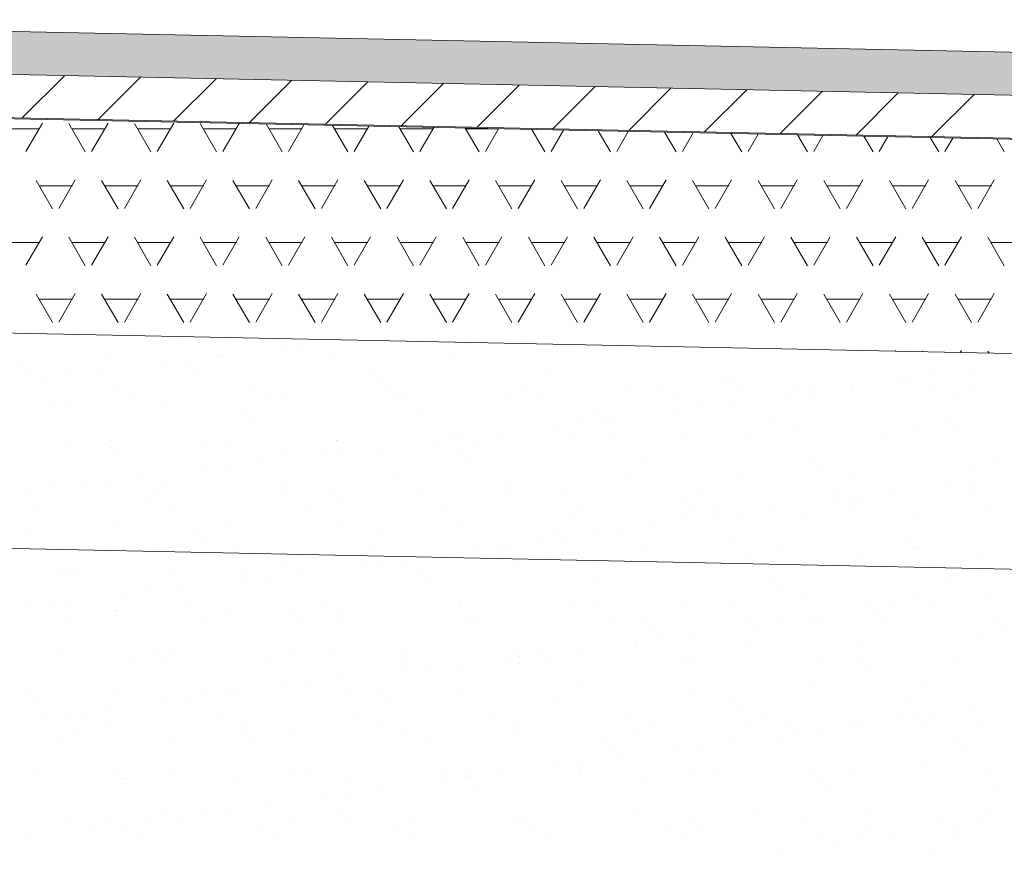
# Model space of a CAD drawing. Header units: metres. Extents: x 561538 to 562530, y 6580867 to 6581188.
# Tile 64 of 78: x 562507.996 to 562509.139, y 6580883.505 to 6580884.47. Entities that reach past the tile are written whole.
import ezdxf

# ---------------------------------------------------------------- set-up
doc = ezdxf.new("R2010")
doc.units = ezdxf.units.M
doc.layers.add('KLM_hatch-soidutee-asfalt-tyyp2', color=253, linetype='Continuous', lineweight=9)
doc.layers.add('KLM_lõige', color=7, linetype='Continuous', lineweight=9)

msp = doc.modelspace()

# ---------------------------------------------------------------- hatches: boundary and pattern name
at = {"layer": 'KLM_hatch-soidutee-asfalt-tyyp2'}
msp.add_hatch(color=253, dxfattribs=at).paths.add_polyline_path([(562507.3211, 6580884.4705), (562507.3211, 6580884.4205), (562513.4211, 6580884.2948), (562513.4211, 6580884.3448)])

# ---------------------------------------------------------------- linework, layer by layer
at = {"layer": 'KLM_hatch-soidutee-asfalt-tyyp2', "color": 253}
for p, q in [((562513.4211, 6580884.3448), (562507.3211, 6580884.4705)), ((562507.3211, 6580884.4205), (562513.4211, 6580884.2948)), ((562513.4201, 6580884.2948), (562507.3211, 6580884.4205)), ((562507.9989, 6580884.3565), (562508.0479, 6580884.4055)), ((562508.0869, 6580884.3547), (562508.1359, 6580884.4037)), ((562508.1748, 6580884.3529), (562508.2238, 6580884.4019)), ((562508.2628, 6580884.3511), (562508.3118, 6580884.4001)), ((562508.3508, 6580884.3492), (562508.3998, 6580884.3982)), ((562508.4388, 6580884.3474), (562508.4878, 6580884.3964)), ((562508.5268, 6580884.3456), (562508.5758, 6580884.3946)), ((562508.6148, 6580884.3438), (562508.6638, 6580884.3928)), ((562508.7028, 6580884.342), (562508.7518, 6580884.391)), ((562508.7908, 6580884.3402), (562508.8398, 6580884.3892)), ((562508.8788, 6580884.3384), (562508.9278, 6580884.3874)), ((562508.9667, 6580884.3365), (562509.0157, 6580884.3855)), ((562509.0547, 6580884.3347), (562509.1037, 6580884.3837)), ((562507.3211, 6580884.3705), (562513.4191, 6580884.2448))]:
    msp.add_line(p, q, dxfattribs=at)
at = {"layer": 'KLM_lõige'}
for p, q in [((562507.3211, 6580884.4705), (562513.4211, 6580884.3448)), ((562507.3201, 6580884.4205), (562513.4201, 6580884.2948)), ((562507.319, 6580884.3705), (562513.4191, 6580884.2448)), ((562507.5065, 6580884.1166), (562513.4139, 6580883.9949)), ((562513.4212, 6580883.9947), (562507.5065, 6580884.1166)), ((562508.3662, 6580884.0983), (562508.3662, 6580884.0983)), ((562508.2984, 6580884.0894), (562508.2984, 6580884.0894)), ((562508.3249, 6580884.0929), (562508.3249, 6580884.0929)), ((562508.4981, 6580884.0847), (562508.4981, 6580884.0847)), ((562508.6311, 6580884.0864), (562508.6311, 6580884.0864)), ((562508.761, 6580884.0858), (562508.761, 6580884.0858)), ((562508.098, 6580884.0787), (562508.098, 6580884.0787)), ((562508.1617, 6580884.0714), (562508.1617, 6580884.0714)), ((562508.1881, 6580884.0749), (562508.1881, 6580884.0749)), ((562508.2294, 6580884.0803), (562508.2294, 6580884.0803)), ((562508.2309, 6580884.0804), (562508.2309, 6580884.0804)), ((562508.3609, 6580884.0798), (562508.3609, 6580884.0798)), ((562507.9966, 6580884.0689), (562507.9966, 6580884.0689)), ((562508.0059, 6580884.0603), (562508.0059, 6580884.0603)), ((562508.0927, 6580884.0623), (562508.0927, 6580884.0623)), ((562508.2028, 6580884.0644), (562508.2028, 6580884.0644)), ((562508.4061, 6580884.0626), (562508.4061, 6580884.0626)), ((562509.0967, 6580884.063), (562509.0967, 6580884.063)), ((562508.0249, 6580884.0534), (562508.0249, 6580884.0534)), ((562508.0514, 6580884.0569), (562508.0514, 6580884.0569)), ((562508.4155, 6580884.054), (562508.4155, 6580884.054)), ((562508.6124, 6580884.0581), (562508.6124, 6580884.0581)), ((562508.8156, 6580884.0564), (562508.8156, 6580884.0564)), ((562509.0219, 6580884.0519), (562509.0219, 6580884.0519)), ((562509.029, 6580884.0541), (562509.029, 6580884.0541)), ((562509.0554, 6580884.0575), (562509.0554, 6580884.0575)), ((562508.1076, 6580884.0447), (562508.1076, 6580884.0447)), ((562508.2658, 6580884.045), (562508.2658, 6580884.045)), ((562508.424, 6580884.0453), (562508.424, 6580884.0453)), ((562508.5822, 6580884.0456), (562508.5822, 6580884.0456)), ((562508.6998, 6580884.0388), (562508.6998, 6580884.0388)), ((562508.7404, 6580884.0459), (562508.7404, 6580884.0459)), ((562508.825, 6580884.0478), (562508.825, 6580884.0478)), ((562508.8327, 6580884.0405), (562508.8327, 6580884.0405)), ((562508.8986, 6580884.0462), (562508.8986, 6580884.0462)), ((562508.9187, 6580884.0395), (562508.9187, 6580884.0395)), ((562508.96, 6580884.045), (562508.96, 6580884.045)), ((562508.9627, 6580884.0399), (562508.9627, 6580884.0399)), ((562509.0568, 6580884.0464), (562509.0568, 6580884.0464)), ((562509.0999, 6580884.0448), (562509.0999, 6580884.0448)), ((562508.0325, 6580884.0285), (562508.0325, 6580884.0285)), ((562508.129, 6580884.0311), (562508.129, 6580884.0311)), ((562508.1624, 6580884.0278), (562508.1624, 6580884.0278)), ((562508.2872, 6580884.0314), (562508.2872, 6580884.0314)), ((562508.2996, 6580884.0328), (562508.2996, 6580884.0328)), ((562508.4326, 6580884.0345), (562508.4326, 6580884.0345)), ((562508.4454, 6580884.0316), (562508.4454, 6580884.0316)), ((562508.5626, 6580884.0339), (562508.5626, 6580884.0339)), ((562508.6036, 6580884.0319), (562508.6036, 6580884.0319)), ((562508.7618, 6580884.0322), (562508.7618, 6580884.0322)), ((562508.8232, 6580884.027), (562508.8232, 6580884.027)), ((562508.8922, 6580884.0361), (562508.8922, 6580884.0361)), ((562508.92, 6580884.0325), (562508.92, 6580884.0325)), ((562509.0782, 6580884.0328), (562509.0782, 6580884.0328)), ((562508.0501, 6580884.0198), (562508.0501, 6580884.0198)), ((562508.2534, 6580884.018), (562508.2534, 6580884.018)), ((562508.7555, 6580884.0181), (562508.7555, 6580884.0181)), ((562508.7819, 6580884.0215), (562508.7819, 6580884.0215)), ((562508.2627, 6580884.0095), (562508.2627, 6580884.0095)), ((562508.4597, 6580884.0135), (562508.4597, 6580884.0135)), ((562508.6452, 6580884.0035), (562508.6452, 6580884.0035)), ((562508.6629, 6580884.0118), (562508.6629, 6580884.0118)), ((562508.6723, 6580884.0032), (562508.6723, 6580884.0032)), ((562508.6865, 6580884.009), (562508.6865, 6580884.009)), ((562508.8692, 6580884.0073), (562508.8692, 6580884.0073)), ((562509.0725, 6580884.0056), (562509.0725, 6580884.0056)), ((562508.5497, 6580883.991), (562508.5497, 6580883.991)), ((562508.6187, 6580884.0001), (562508.6187, 6580884.0001)), ((562508.9014, 6580883.9929), (562508.9014, 6580883.9929)), ((562509.0344, 6580883.9946), (562509.0344, 6580883.9946)), ((562509.0818, 6580883.997), (562509.0818, 6580883.997)), ((562508.0479, 6580883.9817), (562508.0479, 6580883.9817)), ((562508.1012, 6580883.9808), (562508.1012, 6580883.9808)), ((562508.2061, 6580883.9819), (562508.2061, 6580883.9819)), ((562508.2341, 6580883.9825), (562508.2341, 6580883.9825)), ((562508.3641, 6580883.9819), (562508.3641, 6580883.9819)), ((562508.3643, 6580883.9822), (562508.3643, 6580883.9822)), ((562508.482, 6580883.9821), (562508.482, 6580883.9821)), ((562508.5013, 6580883.9869), (562508.5013, 6580883.9869)), ((562508.5084, 6580883.9855), (562508.5084, 6580883.9855)), ((562508.5225, 6580883.9825), (562508.5225, 6580883.9825)), ((562508.6343, 6580883.9886), (562508.6343, 6580883.9886)), ((562508.6807, 6580883.9828), (562508.6807, 6580883.9828)), ((562508.7642, 6580883.9879), (562508.7642, 6580883.9879)), ((562508.8389, 6580883.9831), (562508.8389, 6580883.9831)), ((562508.9971, 6580883.9834), (562508.9971, 6580883.9834)), ((562508.1007, 6580883.9735), (562508.1007, 6580883.9735)), ((562508.3069, 6580883.969), (562508.3069, 6580883.969)), ((562508.413, 6580883.973), (562508.413, 6580883.973)), ((562508.11, 6580883.9649), (562508.11, 6580883.9649)), ((562508.3453, 6580883.9641), (562508.3453, 6580883.9641)), ((562508.3717, 6580883.9675), (562508.3717, 6580883.9675)), ((562508.5102, 6580883.9672), (562508.5102, 6580883.9672)), ((562508.5196, 6580883.9586), (562508.5196, 6580883.9586)), ((562508.7165, 6580883.9627), (562508.7165, 6580883.9627)), ((562508.9198, 6580883.961), (562508.9198, 6580883.961)), ((562509.126, 6580883.9565), (562509.126, 6580883.9565)), ((562508.2085, 6580883.9461), (562508.2085, 6580883.9461)), ((562508.235, 6580883.9495), (562508.235, 6580883.9495)), ((562508.2763, 6580883.955), (562508.2763, 6580883.955)), ((562508.9291, 6580883.9524), (562508.9291, 6580883.9524)), ((562509.1031, 6580883.9469), (562509.1031, 6580883.9469)), ((562508.1395, 6580883.937), (562508.1395, 6580883.937)), ((562508.3028, 6580883.9349), (562508.3028, 6580883.9349)), ((562508.4358, 6580883.9366), (562508.4358, 6580883.9366)), ((562508.5658, 6580883.936), (562508.5658, 6580883.936)), ((562508.703, 6580883.9409), (562508.703, 6580883.9409)), ((562508.8359, 6580883.9426), (562508.8359, 6580883.9426)), ((562508.9659, 6580883.942), (562508.9659, 6580883.942)), ((562508.0357, 6580883.9306), (562508.0357, 6580883.9306)), ((562508.0718, 6580883.928), (562508.0718, 6580883.928)), ((562508.0982, 6580883.9315), (562508.0982, 6580883.9315)), ((562508.1542, 6580883.9244), (562508.1542, 6580883.9244)), ((562508.1656, 6580883.93), (562508.1656, 6580883.93)), ((562508.3575, 6580883.9226), (562508.3575, 6580883.9226)), ((562509.0758, 6580883.9287), (562509.0758, 6580883.9287)), ((562509.1022, 6580883.9322), (562509.1022, 6580883.9322)), ((562508.0028, 6580883.919), (562508.0028, 6580883.919)), ((562508.1486, 6580883.9175), (562508.1486, 6580883.9175)), ((562508.3068, 6580883.9178), (562508.3068, 6580883.9178)), ((562508.3669, 6580883.914), (562508.3669, 6580883.914)), ((562508.465, 6580883.9181), (562508.465, 6580883.9181)), ((562508.5638, 6580883.9181), (562508.5638, 6580883.9181)), ((562508.6232, 6580883.9184), (562508.6232, 6580883.9184)), ((562508.7671, 6580883.9164), (562508.7671, 6580883.9164)), ((562508.7814, 6580883.9187), (562508.7814, 6580883.9187)), ((562508.9391, 6580883.9107), (562508.9391, 6580883.9107)), ((562508.9396, 6580883.9189), (562508.9396, 6580883.9189)), ((562508.9655, 6580883.9142), (562508.9655, 6580883.9142)), ((562508.9733, 6580883.9119), (562508.9733, 6580883.9119)), ((562509.0068, 6580883.9196), (562509.0068, 6580883.9196)), ((562509.0978, 6580883.9192), (562509.0978, 6580883.9192)), ((562508.0118, 6580883.9036), (562508.0118, 6580883.9036)), ((562508.17, 6580883.9039), (562508.17, 6580883.9039)), ((562508.3282, 6580883.9041), (562508.3282, 6580883.9041)), ((562508.4864, 6580883.9044), (562508.4864, 6580883.9044)), ((562508.6446, 6580883.9047), (562508.6446, 6580883.9047)), ((562508.7764, 6580883.9078), (562508.7764, 6580883.9078)), ((562508.8028, 6580883.905), (562508.8028, 6580883.905)), ((562508.8701, 6580883.9016), (562508.8701, 6580883.9016)), ((562508.961, 6580883.9053), (562508.961, 6580883.9053)), ((562509.1192, 6580883.9056), (562509.1192, 6580883.9056)), ((562508.5045, 6580883.889), (562508.5045, 6580883.889)), ((562508.6375, 6580883.8907), (562508.6375, 6580883.8907)), ((562508.7674, 6580883.89), (562508.7674, 6580883.89)), ((562508.8023, 6580883.8927), (562508.8023, 6580883.8927)), ((562508.8288, 6580883.8962), (562508.8288, 6580883.8962)), ((562508.9046, 6580883.895), (562508.9046, 6580883.895)), ((562509.0376, 6580883.8967), (562509.0376, 6580883.8967)), ((562508.0015, 6580883.8798), (562508.0015, 6580883.8798)), ((562508.1044, 6580883.883), (562508.1044, 6580883.883)), ((562508.2048, 6580883.878), (562508.2048, 6580883.878)), ((562508.2373, 6580883.8847), (562508.2373, 6580883.8847)), ((562508.3673, 6580883.884), (562508.3673, 6580883.884)), ((562508.692, 6580883.8782), (562508.692, 6580883.8782)), ((562508.7333, 6580883.8836), (562508.7333, 6580883.8836)), ((562507.4895, 6580883.8669), (562513.4088, 6580883.7449)), ((562508.2142, 6580883.8695), (562508.2142, 6580883.8695)), ((562508.4111, 6580883.8736), (562508.4111, 6580883.8736)), ((562508.5966, 6580883.8656), (562508.5966, 6580883.8656)), ((562508.6143, 6580883.8718), (562508.6143, 6580883.8718)), ((562508.6656, 6580883.8747), (562508.6656, 6580883.8747)), ((562508.8206, 6580883.8673), (562508.8206, 6580883.8673)), ((562509.0239, 6580883.8656), (562509.0239, 6580883.8656)), ((562508.089, 6580883.8544), (562508.089, 6580883.8544)), ((562508.2472, 6580883.8547), (562508.2472, 6580883.8547)), ((562508.4054, 6580883.855), (562508.4054, 6580883.855)), ((562508.5288, 6580883.8567), (562508.5288, 6580883.8567)), ((562508.5553, 6580883.8602), (562508.5553, 6580883.8602)), ((562508.5636, 6580883.8553), (562508.5636, 6580883.8553)), ((562508.6237, 6580883.8632), (562508.6237, 6580883.8632)), ((562508.7217, 6580883.8556), (562508.7217, 6580883.8556)), ((562508.8799, 6580883.8559), (562508.8799, 6580883.8559)), ((562509.0332, 6580883.857), (562509.0332, 6580883.857)), ((562509.0381, 6580883.8562), (562509.0381, 6580883.8562)), ((562508.4185, 6580883.8422), (562508.4185, 6580883.8422)), ((562508.4598, 6580883.8476), (562508.4598, 6580883.8476)), ((562508.7062, 6580883.843), (562508.7062, 6580883.843)), ((562508.8391, 6580883.8447), (562508.8391, 6580883.8447)), ((562508.9691, 6580883.8441), (562508.9691, 6580883.8441)), ((562509.1063, 6580883.8491), (562509.1063, 6580883.8491)), ((562508.0389, 6580883.8327), (562508.0389, 6580883.8327)), ((562508.0521, 6580883.8335), (562508.0521, 6580883.8335)), ((562508.1688, 6580883.8321), (562508.1688, 6580883.8321)), ((562508.306, 6580883.837), (562508.306, 6580883.837)), ((562508.3921, 6580883.8387), (562508.3921, 6580883.8387)), ((562508.439, 6580883.8387), (562508.439, 6580883.8387)), ((562508.569, 6580883.8381), (562508.569, 6580883.8381)), ((562508.0614, 6580883.8249), (562508.0614, 6580883.8249)), ((562508.2554, 6580883.8207), (562508.2554, 6580883.8207)), ((562508.2584, 6580883.829), (562508.2584, 6580883.829)), ((562508.2818, 6580883.8242), (562508.2818, 6580883.8242)), ((562508.3231, 6580883.8296), (562508.3231, 6580883.8296)), ((562508.4616, 6580883.8272), (562508.4616, 6580883.8272)), ((562508.6679, 6580883.8227), (562508.6679, 6580883.8227)), ((562508.8712, 6580883.821), (562508.8712, 6580883.821)), ((562508.1863, 6580883.8116), (562508.1863, 6580883.8116)), ((562508.471, 6580883.8186), (562508.471, 6580883.8186)), ((562508.8805, 6580883.8124), (562508.8805, 6580883.8124)), ((562509.0774, 6580883.8165), (562509.0774, 6580883.8165)), ((562508.1186, 6580883.8027), (562508.1186, 6580883.8027)), ((562508.145, 6580883.8062), (562508.145, 6580883.8062)), ((562508.9078, 6580883.7971), (562508.9078, 6580883.7971)), ((562509.0408, 6580883.7988), (562509.0408, 6580883.7988)), ((562509.1226, 6580883.8033), (562509.1226, 6580883.8033)), ((562508.0083, 6580883.7882), (562508.0083, 6580883.7882)), ((562508.0314, 6580883.79), (562508.0314, 6580883.79)), ((562508.0496, 6580883.7936), (562508.0496, 6580883.7936)), ((562508.1076, 6580883.7851), (562508.1076, 6580883.7851)), ((562508.1896, 6580883.7903), (562508.1896, 6580883.7903)), ((562508.2405, 6580883.7868), (562508.2405, 6580883.7868)), ((562508.3478, 6580883.7906), (562508.3478, 6580883.7906)), ((562508.3705, 6580883.7861), (562508.3705, 6580883.7861)), ((562508.506, 6580883.7909), (562508.506, 6580883.7909)), ((562508.5077, 6580883.7911), (562508.5077, 6580883.7911)), ((562508.6407, 6580883.7928), (562508.6407, 6580883.7928)), ((562508.6642, 6580883.7912), (562508.6642, 6580883.7912)), ((562508.7706, 6580883.7922), (562508.7706, 6580883.7922)), ((562508.8224, 6580883.7914), (562508.8224, 6580883.7914)), ((562508.9806, 6580883.7917), (562508.9806, 6580883.7917)), ((562508.9859, 6580883.7853), (562508.9859, 6580883.7853)), ((562509.0123, 6580883.7888), (562509.0123, 6580883.7888)), ((562509.0536, 6580883.7943), (562509.0536, 6580883.7943)), ((562508.0529, 6580883.7764), (562508.0529, 6580883.7764)), ((562508.1056, 6580883.7844), (562508.1056, 6580883.7844)), ((562508.2111, 6580883.7767), (562508.2111, 6580883.7767)), ((562508.3089, 6580883.7826), (562508.3089, 6580883.7826)), ((562508.3183, 6580883.7741), (562508.3183, 6580883.7741)), ((562508.3693, 6580883.7769), (562508.3693, 6580883.7769)), ((562508.5152, 6580883.7781), (562508.5152, 6580883.7781)), ((562508.5275, 6580883.7772), (562508.5275, 6580883.7772)), ((562508.6857, 6580883.7775), (562508.6857, 6580883.7775)), ((562508.7185, 6580883.7764), (562508.7185, 6580883.7764)), ((562508.8439, 6580883.7778), (562508.8439, 6580883.7778)), ((562508.9169, 6580883.7763), (562508.9169, 6580883.7763)), ((562509.0021, 6580883.7781), (562509.0021, 6580883.7781)), ((562508.7278, 6580883.7678), (562508.7278, 6580883.7678)), ((562508.8492, 6580883.7673), (562508.8492, 6580883.7673)), ((562508.8756, 6580883.7708), (562508.8756, 6580883.7708)), ((562508.9247, 6580883.7719), (562508.9247, 6580883.7719)), ((562509.128, 6580883.7702), (562509.128, 6580883.7702)), ((562508.7389, 6580883.7528), (562508.7389, 6580883.7528)), ((562508.7802, 6580883.7583), (562508.7802, 6580883.7583)), ((562509.1095, 6580883.7512), (562509.1095, 6580883.7512)), ((562509.1374, 6580883.7616), (562509.1374, 6580883.7616)), ((562508.4422, 6580883.7408), (562508.4422, 6580883.7408)), ((562508.5722, 6580883.7402), (562508.5722, 6580883.7402)), ((562508.6434, 6580883.7402), (562508.6434, 6580883.7402)), ((562508.7094, 6580883.7452), (562508.7094, 6580883.7452)), ((562508.7124, 6580883.7493), (562508.7124, 6580883.7493)), ((562508.8423, 6580883.7469), (562508.8423, 6580883.7469)), ((562508.9723, 6580883.7462), (562508.9723, 6580883.7462)), ((562508.0421, 6580883.7348), (562508.0421, 6580883.7348)), ((562508.1562, 6580883.738), (562508.1562, 6580883.738)), ((562508.1656, 6580883.7295), (562508.1656, 6580883.7295)), ((562508.172, 6580883.7342), (562508.172, 6580883.7342)), ((562508.3092, 6580883.7391), (562508.3092, 6580883.7391)), ((562508.3625, 6580883.7336), (562508.3625, 6580883.7336)), ((562508.5658, 6580883.7318), (562508.5658, 6580883.7318)), ((562508.5757, 6580883.7313), (562508.5757, 6580883.7313)), ((562508.6021, 6580883.7348), (562508.6021, 6580883.7348)), ((562508.6046, 6580883.7281), (562508.6046, 6580883.7281)), ((562508.7628, 6580883.7284), (562508.7628, 6580883.7284)), ((562508.921, 6580883.7287), (562508.921, 6580883.7287)), ((562509.0792, 6580883.729), (562509.0792, 6580883.729)), ((562508.13, 6580883.7272), (562508.13, 6580883.7272)), ((562508.2882, 6580883.7275), (562508.2882, 6580883.7275)), ((562508.4464, 6580883.7278), (562508.4464, 6580883.7278)), ((562508.4654, 6580883.7168), (562508.4654, 6580883.7168)), ((562508.5067, 6580883.7222), (562508.5067, 6580883.7222)), ((562508.5751, 6580883.7232), (562508.5751, 6580883.7232)), ((562508.772, 6580883.7273), (562508.772, 6580883.7273)), ((562508.9753, 6580883.7256), (562508.9753, 6580883.7256)), ((562508.9847, 6580883.717), (562508.9847, 6580883.717)), ((562508.4389, 6580883.7133), (562508.4389, 6580883.7133)), ((562508.3022, 6580883.6953), (562508.3022, 6580883.6953)), ((562508.3286, 6580883.6988), (562508.3286, 6580883.6988)), ((562508.3699, 6580883.7042), (562508.3699, 6580883.7042)), ((562508.6439, 6580883.6949), (562508.6439, 6580883.6949)), ((562508.7738, 6580883.6943), (562508.7738, 6580883.6943)), ((562508.911, 6580883.6992), (562508.911, 6580883.6992)), ((562509.044, 6580883.7009), (562509.044, 6580883.7009)), ((562508.0035, 6580883.6935), (562508.0035, 6580883.6935)), ((562508.0129, 6580883.6849), (562508.0129, 6580883.6849)), ((562508.1108, 6580883.6872), (562508.1108, 6580883.6872)), ((562508.2098, 6580883.689), (562508.2098, 6580883.689)), ((562508.2332, 6580883.6862), (562508.2332, 6580883.6862)), ((562508.2437, 6580883.6889), (562508.2437, 6580883.6889)), ((562508.3737, 6580883.6883), (562508.3737, 6580883.6883)), ((562508.413, 6580883.6872), (562508.413, 6580883.6872)), ((562508.5109, 6580883.6932), (562508.5109, 6580883.6932)), ((562508.6193, 6580883.6827), (562508.6193, 6580883.6827)), ((562508.1654, 6580883.6773), (562508.1654, 6580883.6773)), ((562508.1919, 6580883.6808), (562508.1919, 6580883.6808)), ((562508.4224, 6580883.6786), (562508.4224, 6580883.6786)), ((562508.8226, 6580883.681), (562508.8226, 6580883.681)), ((562508.8319, 6580883.6724), (562508.8319, 6580883.6724)), ((562509.0289, 6580883.6765), (562509.0289, 6580883.6765)), ((562508.0287, 6580883.6593), (562508.0287, 6580883.6593)), ((562508.0551, 6580883.6628), (562508.0551, 6580883.6628)), ((562508.0725, 6580883.6628), (562508.0725, 6580883.6628)), ((562508.0964, 6580883.6682), (562508.0964, 6580883.6682)), ((562508.2307, 6580883.6631), (562508.2307, 6580883.6631)), ((562508.3889, 6580883.6634), (562508.3889, 6580883.6634)), ((562508.5471, 6580883.6637), (562508.5471, 6580883.6637)), ((562508.7053, 6580883.664), (562508.7053, 6580883.664)), ((562508.8635, 6580883.6642), (562508.8635, 6580883.6642)), ((562509.0217, 6580883.6645), (562509.0217, 6580883.6645)), ((562509.0327, 6580883.66), (562509.0327, 6580883.66)), ((562509.0592, 6580883.6635), (562509.0592, 6580883.6635)), ((562509.1005, 6580883.6689), (562509.1005, 6580883.6689)), ((562508.0939, 6580883.6492), (562508.0939, 6580883.6492)), ((562508.2521, 6580883.6494), (562508.2521, 6580883.6494)), ((562508.4103, 6580883.6497), (562508.4103, 6580883.6497)), ((562508.5685, 6580883.65), (562508.5685, 6580883.65)), ((562508.7267, 6580883.6503), (562508.7267, 6580883.6503)), ((562508.8455, 6580883.649), (562508.8455, 6580883.649)), ((562508.8849, 6580883.6506), (562508.8849, 6580883.6506)), ((562508.9637, 6580883.6509), (562508.9637, 6580883.6509)), ((562508.9755, 6580883.6483), (562508.9755, 6580883.6483)), ((562509.0431, 6580883.6509), (562509.0431, 6580883.6509)), ((562509.1127, 6580883.6533), (562509.1127, 6580883.6533)), ((562508.0453, 6580883.6369), (562508.0453, 6580883.6369)), ((562508.0571, 6580883.6444), (562508.0571, 6580883.6444)), ((562508.2603, 6580883.6426), (562508.2603, 6580883.6426)), ((562508.3124, 6580883.6413), (562508.3124, 6580883.6413)), ((562508.4454, 6580883.643), (562508.4454, 6580883.643)), ((562508.4666, 6580883.6381), (562508.4666, 6580883.6381)), ((562508.5754, 6580883.6423), (562508.5754, 6580883.6423)), ((562508.6699, 6580883.6364), (562508.6699, 6580883.6364)), ((562508.7126, 6580883.6473), (562508.7126, 6580883.6473)), ((562508.896, 6580883.642), (562508.896, 6580883.642)), ((562508.9224, 6580883.6455), (562508.9224, 6580883.6455)), ((562508.1752, 6580883.6363), (562508.1752, 6580883.6363)), ((562508.2697, 6580883.6341), (562508.2697, 6580883.6341)), ((562508.6792, 6580883.6278), (562508.6792, 6580883.6278)), ((562508.7857, 6580883.6275), (562508.7857, 6580883.6275)), ((562508.827, 6580883.6329), (562508.827, 6580883.6329)), ((562508.8761, 6580883.6319), (562508.8761, 6580883.6319)), ((562509.0794, 6580883.6302), (562509.0794, 6580883.6302)), ((562508.6903, 6580883.6149), (562508.6903, 6580883.6149)), ((562508.7593, 6580883.624), (562508.7593, 6580883.624)), ((562509.0888, 6580883.6216), (562509.0888, 6580883.6216)), ((562508.6225, 6580883.606), (562508.6225, 6580883.606)), ((562508.649, 6580883.6094), (562508.649, 6580883.6094)), ((562509.0472, 6580883.603), (562509.0472, 6580883.603)), ((562508.0128, 6580883.5997), (562508.0128, 6580883.5997)), ((562508.1076, 6580883.5981), (562508.1076, 6580883.5981)), ((562508.171, 6580883.6), (562508.171, 6580883.6)), ((562508.2469, 6580883.591), (562508.2469, 6580883.591)), ((562508.3139, 6580883.5936), (562508.3139, 6580883.5936)), ((562508.3292, 6580883.6003), (562508.3292, 6580883.6003)), ((562508.4874, 6580883.6006), (562508.4874, 6580883.6006)), ((562508.5122, 6580883.5914), (562508.5122, 6580883.5914)), ((562508.5141, 6580883.5953), (562508.5141, 6580883.5953)), ((562508.5172, 6580883.5918), (562508.5172, 6580883.5918)), ((562508.5535, 6580883.5969), (562508.5535, 6580883.5969)), ((562508.6456, 6580883.6009), (562508.6456, 6580883.6009)), ((562508.6471, 6580883.597), (562508.6471, 6580883.597)), ((562508.777, 6580883.5964), (562508.777, 6580883.5964)), ((562508.8038, 6580883.6012), (562508.8038, 6580883.6012)), ((562508.9142, 6580883.6013), (562508.9142, 6580883.6013)), ((562508.962, 6580883.6015), (562508.962, 6580883.6015)), ((562509.1202, 6580883.6018), (562509.1202, 6580883.6018)), ((562508.114, 6580883.5893), (562508.114, 6580883.5893)), ((562508.117, 6580883.5895), (562508.117, 6580883.5895)), ((562508.3769, 6580883.5904), (562508.3769, 6580883.5904)), ((562508.4858, 6580883.588), (562508.4858, 6580883.588)), ((562508.5265, 6580883.5832), (562508.5265, 6580883.5832)), ((562508.7234, 6580883.5873), (562508.7234, 6580883.5873)), ((562508.9267, 6580883.5856), (562508.9267, 6580883.5856)), ((562509.133, 6580883.5811), (562509.133, 6580883.5811)), ((562508.349, 6580883.57), (562508.349, 6580883.57)), ((562508.3755, 6580883.5734), (562508.3755, 6580883.5734)), ((562508.4168, 6580883.5789), (562508.4168, 6580883.5789)), ((562508.9361, 6580883.577), (562508.9361, 6580883.577)), ((562508.28, 6580883.5609), (562508.28, 6580883.5609)), ((562508.1612, 6580883.549), (562508.1612, 6580883.549)), ((562508.2123, 6580883.552), (562508.2123, 6580883.552)), ((562508.2387, 6580883.5554), (562508.2387, 6580883.5554)), ((562508.3644, 6580883.5472), (562508.3644, 6580883.5472)), ((562508.4486, 6580883.5451), (562508.4486, 6580883.5451)), ((562508.7158, 6580883.5494), (562508.7158, 6580883.5494)), ((562508.8487, 6580883.5511), (562508.8487, 6580883.5511)), ((562508.9787, 6580883.5505), (562508.9787, 6580883.5505)), ((562509.1159, 6580883.5554), (562509.1159, 6580883.5554)), ((562508.0485, 6580883.5391), (562508.0485, 6580883.5391)), ((562508.0755, 6580883.534), (562508.0755, 6580883.534)), ((562508.102, 6580883.5374), (562508.102, 6580883.5374)), ((562508.1135, 6580883.5356), (562508.1135, 6580883.5356)), ((562508.1433, 6580883.5429), (562508.1433, 6580883.5429)), ((562508.1784, 6580883.5384), (562508.1784, 6580883.5384)), ((562508.2717, 6580883.5359), (562508.2717, 6580883.5359)), ((562508.3156, 6580883.5434), (562508.3156, 6580883.5434)), ((562508.3738, 6580883.5386), (562508.3738, 6580883.5386)), ((562508.4299, 6580883.5362), (562508.4299, 6580883.5362)), ((562508.5707, 6580883.5427), (562508.5707, 6580883.5427)), ((562508.5786, 6580883.5444), (562508.5786, 6580883.5444)), ((562508.5881, 6580883.5365), (562508.5881, 6580883.5365)), ((562508.7463, 6580883.5367), (562508.7463, 6580883.5367)), ((562508.774, 6580883.541), (562508.774, 6580883.541)), ((562508.9045, 6580883.537), (562508.9045, 6580883.537)), ((562508.9803, 6580883.5365), (562508.9803, 6580883.5365)), ((562509.0627, 6580883.5373), (562509.0627, 6580883.5373)), ((562509.0796, 6580883.5346), (562509.0796, 6580883.5346)), ((562509.106, 6580883.5381), (562509.106, 6580883.5381)), ((562508.0065, 6580883.5249), (562508.0065, 6580883.5249)), ((562508.2931, 6580883.5222), (562508.2931, 6580883.5222)), ((562508.4513, 6580883.5225), (562508.4513, 6580883.5225)), ((562508.6095, 6580883.5228), (562508.6095, 6580883.5228)), ((562508.7677, 6580883.5231), (562508.7677, 6580883.5231)), ((562508.7834, 6580883.5324), (562508.7834, 6580883.5324)), ((562508.9259, 6580883.5234), (562508.9259, 6580883.5234)), ((562509.0106, 6580883.5255), (562509.0106, 6580883.5255)), ((562509.0841, 6580883.5237), (562509.0841, 6580883.5237)), ((562508.1349, 6580883.5219), (562508.1349, 6580883.5219)), ((562508.9428, 6580883.5166), (562508.9428, 6580883.5166)), ((562508.9693, 6580883.5201), (562508.9693, 6580883.5201)), ((562508.8738, 6580883.5075), (562508.8738, 6580883.5075)), ((562509.0504, 6580883.5052), (562509.0504, 6580883.5052))]:
    msp.add_line(p, q, dxfattribs=at)
at = {"layer": 'KLM_lõige', "color": 7}
for p, q in [((562513.4191, 6580884.2448), (562507.3211, 6580884.3689)), ((562508.0031, 6580884.3175), (562508.0222, 6580884.3505)), ((562508.072, 6580884.3169), (562508.0529, 6580884.3499)), ((562508.0793, 6580884.3175), (562508.0984, 6580884.3505)), ((562508.1482, 6580884.3169), (562508.1291, 6580884.3499)), ((562508.1555, 6580884.3175), (562508.1746, 6580884.3505)), ((562508.2244, 6580884.3169), (562508.2053, 6580884.3499)), ((562508.2317, 6580884.3175), (562508.2505, 6580884.35)), ((562508.3006, 6580884.3169), (562508.2818, 6580884.3494)), ((562508.3079, 6580884.3175), (562508.3258, 6580884.3485)), ((562508.3768, 6580884.3169), (562508.3589, 6580884.3478)), ((562508.3841, 6580884.3175), (562508.4011, 6580884.3469)), ((562508.453, 6580884.3169), (562508.436, 6580884.3462)), ((562508.4603, 6580884.3175), (562508.4764, 6580884.3454)), ((562507.9809, 6580884.3438), (562508.019, 6580884.3438)), ((562508.0571, 6580884.3438), (562508.0952, 6580884.3438)), ((562508.1333, 6580884.3438), (562508.1714, 6580884.3438)), ((562508.2095, 6580884.3438), (562508.2476, 6580884.3438)), ((562508.2857, 6580884.3438), (562508.3238, 6580884.3438)), ((562508.3619, 6580884.3438), (562508.4, 6580884.3438)), ((562508.4381, 6580884.3438), (562508.4762, 6580884.3438)), ((562508.5292, 6580884.3169), (562508.5131, 6580884.3447)), ((562508.5143, 6580884.3438), (562508.5524, 6580884.3438)), ((562508.5365, 6580884.3175), (562508.5517, 6580884.3439)), ((562508.6054, 6580884.3169), (562508.5902, 6580884.3431)), ((562508.6127, 6580884.3175), (562508.627, 6580884.3423)), ((562508.6816, 6580884.3169), (562508.6673, 6580884.3415)), ((562508.6889, 6580884.3175), (562508.7023, 6580884.3408)), ((562508.7578, 6580884.3169), (562508.7444, 6580884.3399)), ((562508.7651, 6580884.3175), (562508.7777, 6580884.3393)), ((562508.834, 6580884.3169), (562508.8215, 6580884.3384)), ((562508.8413, 6580884.3175), (562508.853, 6580884.3377)), ((562508.9102, 6580884.3169), (562508.8987, 6580884.3368)), ((562508.9175, 6580884.3175), (562508.9283, 6580884.3362)), ((562508.9864, 6580884.3169), (562508.9758, 6580884.3352)), ((562508.9937, 6580884.3175), (562509.0036, 6580884.3347)), ((562509.0626, 6580884.3169), (562509.0529, 6580884.3337)), ((562509.0699, 6580884.3175), (562509.0789, 6580884.3331)), ((562509.1388, 6580884.3169), (562509.13, 6580884.3321)), ((562508.0339, 6580884.2509), (562508.0148, 6580884.2839)), ((562508.019, 6580884.2778), (562508.0571, 6580884.2778)), ((562508.0412, 6580884.2515), (562508.0603, 6580884.2845)), ((562508.1101, 6580884.2509), (562508.091, 6580884.2839)), ((562508.0952, 6580884.2778), (562508.1333, 6580884.2778)), ((562508.1174, 6580884.2515), (562508.1365, 6580884.2845)), ((562508.1863, 6580884.2509), (562508.1672, 6580884.2839)), ((562508.1714, 6580884.2778), (562508.2095, 6580884.2778)), ((562508.1936, 6580884.2515), (562508.2127, 6580884.2845)), ((562508.2625, 6580884.2509), (562508.2434, 6580884.2839)), ((562508.2476, 6580884.2778), (562508.2857, 6580884.2778)), ((562508.2698, 6580884.2515), (562508.2889, 6580884.2845)), ((562508.3387, 6580884.2509), (562508.3196, 6580884.2839)), ((562508.3238, 6580884.2778), (562508.3619, 6580884.2778)), ((562508.346, 6580884.2515), (562508.3651, 6580884.2845)), ((562508.4149, 6580884.2509), (562508.3958, 6580884.2839)), ((562508.4, 6580884.2778), (562508.4381, 6580884.2778)), ((562508.4222, 6580884.2515), (562508.4413, 6580884.2845)), ((562508.4911, 6580884.2509), (562508.472, 6580884.2839)), ((562508.4762, 6580884.2778), (562508.5143, 6580884.2778)), ((562508.4984, 6580884.2515), (562508.5175, 6580884.2845)), ((562508.5673, 6580884.2509), (562508.5482, 6580884.2839)), ((562508.5524, 6580884.2778), (562508.5905, 6580884.2778)), ((562508.5746, 6580884.2515), (562508.5937, 6580884.2845)), ((562508.6435, 6580884.2509), (562508.6244, 6580884.2839)), ((562508.6286, 6580884.2778), (562508.6667, 6580884.2778)), ((562508.6508, 6580884.2515), (562508.6699, 6580884.2845)), ((562508.7197, 6580884.2509), (562508.7006, 6580884.2839)), ((562508.7048, 6580884.2778), (562508.7429, 6580884.2778)), ((562508.727, 6580884.2515), (562508.7461, 6580884.2845)), ((562508.7959, 6580884.2509), (562508.7768, 6580884.2839)), ((562508.781, 6580884.2778), (562508.8191, 6580884.2778)), ((562508.8032, 6580884.2515), (562508.8223, 6580884.2845)), ((562508.8721, 6580884.2509), (562508.853, 6580884.2839)), ((562508.8572, 6580884.2778), (562508.8953, 6580884.2778)), ((562508.8794, 6580884.2515), (562508.8985, 6580884.2845)), ((562508.9483, 6580884.2509), (562508.9292, 6580884.2839)), ((562508.9334, 6580884.2778), (562508.9715, 6580884.2778)), ((562508.9556, 6580884.2515), (562508.9747, 6580884.2845)), ((562509.0245, 6580884.2509), (562509.0054, 6580884.2839)), ((562509.0096, 6580884.2778), (562509.0477, 6580884.2778)), ((562509.0318, 6580884.2515), (562509.0509, 6580884.2845)), ((562509.1007, 6580884.2509), (562509.0816, 6580884.2839)), ((562509.0858, 6580884.2778), (562509.1239, 6580884.2778)), ((562509.108, 6580884.2515), (562509.1271, 6580884.2845)), ((562507.9809, 6580884.2119), (562508.019, 6580884.2119)), ((562508.0031, 6580884.1855), (562508.0222, 6580884.2185)), ((562508.072, 6580884.1849), (562508.0529, 6580884.2179)), ((562508.0571, 6580884.2119), (562508.0952, 6580884.2119)), ((562508.0793, 6580884.1855), (562508.0984, 6580884.2185)), ((562508.1482, 6580884.1849), (562508.1291, 6580884.2179)), ((562508.1333, 6580884.2119), (562508.1714, 6580884.2119)), ((562508.1555, 6580884.1855), (562508.1746, 6580884.2185)), ((562508.2244, 6580884.1849), (562508.2053, 6580884.2179)), ((562508.2095, 6580884.2119), (562508.2476, 6580884.2119)), ((562508.2317, 6580884.1855), (562508.2508, 6580884.2185)), ((562508.3006, 6580884.1849), (562508.2815, 6580884.2179)), ((562508.2857, 6580884.2119), (562508.3238, 6580884.2119)), ((562508.3079, 6580884.1855), (562508.327, 6580884.2185)), ((562508.3768, 6580884.1849), (562508.3577, 6580884.2179)), ((562508.3619, 6580884.2119), (562508.4, 6580884.2119)), ((562508.3841, 6580884.1855), (562508.4032, 6580884.2185)), ((562508.453, 6580884.1849), (562508.4339, 6580884.2179)), ((562508.4381, 6580884.2119), (562508.4762, 6580884.2119)), ((562508.4603, 6580884.1855), (562508.4794, 6580884.2185)), ((562508.5292, 6580884.1849), (562508.5101, 6580884.2179)), ((562508.5143, 6580884.2119), (562508.5524, 6580884.2119)), ((562508.5365, 6580884.1855), (562508.5556, 6580884.2185)), ((562508.6054, 6580884.1849), (562508.5863, 6580884.2179)), ((562508.5905, 6580884.2119), (562508.6286, 6580884.2119)), ((562508.6127, 6580884.1855), (562508.6318, 6580884.2185)), ((562508.6816, 6580884.1849), (562508.6625, 6580884.2179)), ((562508.6667, 6580884.2119), (562508.7048, 6580884.2119)), ((562508.6889, 6580884.1855), (562508.708, 6580884.2185)), ((562508.7578, 6580884.1849), (562508.7387, 6580884.2179)), ((562508.7429, 6580884.2119), (562508.781, 6580884.2119)), ((562508.7651, 6580884.1855), (562508.7842, 6580884.2185)), ((562508.834, 6580884.1849), (562508.8149, 6580884.2179)), ((562508.8191, 6580884.2119), (562508.8572, 6580884.2119)), ((562508.8413, 6580884.1855), (562508.8604, 6580884.2185)), ((562508.9102, 6580884.1849), (562508.8911, 6580884.2179)), ((562508.8953, 6580884.2119), (562508.9334, 6580884.2119)), ((562508.9175, 6580884.1855), (562508.9366, 6580884.2185)), ((562508.9864, 6580884.1849), (562508.9673, 6580884.2179)), ((562508.9715, 6580884.2119), (562509.0096, 6580884.2119)), ((562508.9937, 6580884.1855), (562509.0128, 6580884.2185)), ((562509.0626, 6580884.1849), (562509.0435, 6580884.2179)), ((562509.0477, 6580884.2119), (562509.0858, 6580884.2119)), ((562509.0699, 6580884.1855), (562509.089, 6580884.2185)), ((562509.1388, 6580884.1849), (562509.1197, 6580884.2179)), ((562509.1239, 6580884.2119), (562509.162, 6580884.2119)), ((562508.0339, 6580884.1189), (562508.0148, 6580884.1519)), ((562508.0412, 6580884.1195), (562508.0603, 6580884.1525)), ((562508.1101, 6580884.1189), (562508.091, 6580884.1519)), ((562508.1174, 6580884.1195), (562508.1365, 6580884.1525)), ((562508.1863, 6580884.1189), (562508.1672, 6580884.1519)), ((562508.1936, 6580884.1195), (562508.2127, 6580884.1525)), ((562508.2625, 6580884.1189), (562508.2434, 6580884.1519)), ((562508.2698, 6580884.1195), (562508.2889, 6580884.1525)), ((562508.3387, 6580884.1189), (562508.3196, 6580884.1519)), ((562508.346, 6580884.1195), (562508.3651, 6580884.1525)), ((562508.4149, 6580884.1189), (562508.3958, 6580884.1519)), ((562508.4222, 6580884.1195), (562508.4413, 6580884.1525)), ((562508.4911, 6580884.1189), (562508.472, 6580884.1519)), ((562508.4984, 6580884.1195), (562508.5175, 6580884.1525)), ((562508.5673, 6580884.1189), (562508.5482, 6580884.1519)), ((562508.5746, 6580884.1195), (562508.5937, 6580884.1525)), ((562508.6435, 6580884.1189), (562508.6244, 6580884.1519)), ((562508.6508, 6580884.1195), (562508.6699, 6580884.1525)), ((562508.7197, 6580884.1189), (562508.7006, 6580884.1519)), ((562508.727, 6580884.1195), (562508.7461, 6580884.1525)), ((562508.7959, 6580884.1189), (562508.7768, 6580884.1519)), ((562508.8032, 6580884.1195), (562508.8223, 6580884.1525)), ((562508.8721, 6580884.1189), (562508.853, 6580884.1519)), ((562508.8794, 6580884.1195), (562508.8985, 6580884.1525)), ((562508.9483, 6580884.1189), (562508.9292, 6580884.1519)), ((562508.9556, 6580884.1195), (562508.9747, 6580884.1525)), ((562509.0245, 6580884.1189), (562509.0054, 6580884.1519)), ((562509.0318, 6580884.1195), (562509.0509, 6580884.1525)), ((562509.1007, 6580884.1189), (562509.0816, 6580884.1519)), ((562509.108, 6580884.1195), (562509.1271, 6580884.1525)), ((562508.019, 6580884.1459), (562508.0571, 6580884.1459)), ((562508.0952, 6580884.1459), (562508.1333, 6580884.1459)), ((562508.1714, 6580884.1459), (562508.2095, 6580884.1459)), ((562508.2476, 6580884.1459), (562508.2857, 6580884.1459)), ((562508.3238, 6580884.1459), (562508.3619, 6580884.1459)), ((562508.4, 6580884.1459), (562508.4381, 6580884.1459)), ((562508.4762, 6580884.1459), (562508.5143, 6580884.1459)), ((562508.5524, 6580884.1459), (562508.5905, 6580884.1459)), ((562508.6286, 6580884.1459), (562508.6667, 6580884.1459)), ((562508.7048, 6580884.1459), (562508.7429, 6580884.1459)), ((562508.781, 6580884.1459), (562508.8191, 6580884.1459)), ((562508.8572, 6580884.1459), (562508.8953, 6580884.1459)), ((562508.9334, 6580884.1459), (562508.9715, 6580884.1459)), ((562509.0096, 6580884.1459), (562509.0477, 6580884.1459)), ((562509.0858, 6580884.1459), (562509.1239, 6580884.1459)), ((562507.5065, 6580884.1166), (562513.4212, 6580883.9947)), ((562509.0122, 6580884.0856), (562509.0128, 6580884.0866)), ((562509.0441, 6580884.0849), (562509.0435, 6580884.0859)), ((562509.0875, 6580884.084), (562509.089, 6580884.0866)), ((562509.1212, 6580884.0833), (562509.1197, 6580884.0859))]:
    msp.add_line(p, q, dxfattribs=at)

doc.saveas('drawing.dxf')
